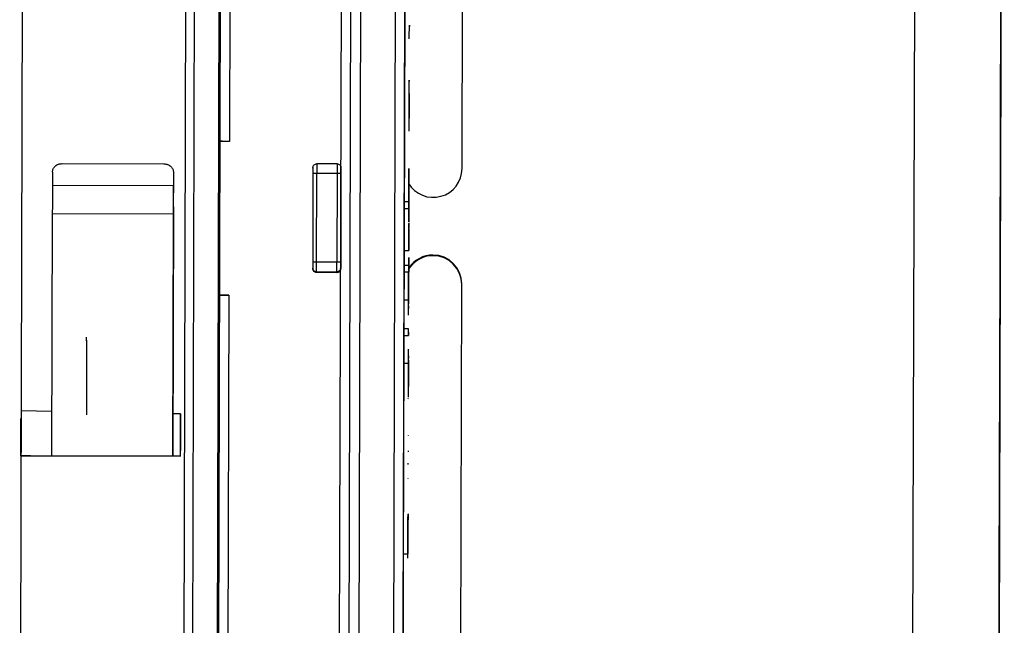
# Model space of a CAD drawing. Header units: millimetres. Extents: x -487 to 230, y -420 to 263.
# Tile 14 of 16: x -5 to 46, y -131 to -99. Entities that reach past the tile are written whole.
import ezdxf

# ---------------------------------------------------------------- set-up
doc = ezdxf.new("R2010")
doc.units = ezdxf.units.MM
doc.header["$PDSIZE"] = -1

msp = doc.modelspace()

# ---------------------------------------------------------------- linework, layer by layer
at = {"color": 7, "linetype": 'Continuous', "lineweight": 25}
for p, q in [((41.385, -33.537), (40.933, -198.491)), ((45.885, -33.654), (45.433, -198.609)), ((45.827, -55.056), (45.442, -195.498)), ((-5.117, -70.798), (-5.319, -144.484)), ((17.684, -106.845), (17.78, -71.854)), ((11.255, -155.591), (11.481, -72.934)), ((11.751, -155.604), (11.977, -72.947)), ((5.105, -73.58), (4.91, -144.569)), ((5.175, -73.587), (4.948, -156.385)), ((11.751, -155.622), (11.973, -74.295)), ((12.469, -74.308), (12.251, -153.725)), ((14.261, -80.503), (14.083, -145.191)), ((14.579, -145.204), (14.756, -80.516)), ((45.671, -111.763), (45.745, -84.77)), ((45.745, -84.84), (45.671, -111.833)), ((45.67, -112.043), (45.744, -85.05)), ((45.744, -85.12), (45.67, -112.113)), ((5.63, -88.374), (5.584, -105.429)), ((3.2, -144.509), (3.348, -90.606)), ((3.773, -90.613), (3.625, -144.516)), ((5.067, -113.046), (5.108, -98.145)), ((14.707, -98.63), (14.627, -127.622)), ((14.943, -100.03), (14.945, -99.376)), ((14.945, -99.376), (14.945, -99.445)), ((14.943, -100.099), (14.943, -100.03)), ((45.626, -128.118), (45.7, -101.126)), ((45.7, -101.196), (45.626, -128.188)), ((45.699, -101.476), (45.625, -128.468)), ((45.626, -128.398), (45.7, -101.406)), ((14.935, -102.896), (14.937, -102.242)), ((14.937, -102.242), (14.937, -102.311)), ((14.935, -102.922), (14.935, -102.896)), ((14.931, -104.204), (14.935, -102.922)), ((14.935, -102.935), (14.931, -104.218)), ((14.935, -102.965), (14.935, -102.935)), ((14.93, -104.833), (14.932, -104.179)), ((14.932, -104.179), (14.931, -104.204)), ((14.93, -104.902), (14.93, -104.833)), ((5.089, -105.153), (5.088, -105.358)), ((5.088, -105.358), (5.088, -105.416)), ((5.584, -105.429), (5.088, -105.428)), ((-3.115, -106.582), (2.185, -106.596)), ((9.934, -106.829), (9.934, -106.79)), ((11.189, -106.594), (10.135, -106.591)), ((11.389, -106.794), (11.389, -106.833)), ((14.924, -106.832), (14.923, -107.286)), ((14.923, -107.31), (14.924, -106.873)), ((-3.616, -107.028), (-3.618, -107.727)), ((2.683, -107.4), (2.681, -108.099)), ((2.683, -107.046), (2.682, -107.744)), ((2.683, -107.046), (2.683, -107.4)), ((9.934, -107.083), (9.921, -111.708)), ((10.121, -111.704), (10.134, -107.079)), ((10.134, -107.079), (11.188, -107.082)), ((11.188, -107.082), (11.175, -111.707)), ((11.388, -107.087), (11.375, -111.712)), ((2.682, -107.744), (-3.618, -107.727)), ((14.921, -108.016), (14.92, -108.464)), ((2.679, -108.837), (2.643, -121.807)), ((14.919, -108.569), (14.669, -108.568)), ((14.669, -108.912), (14.919, -108.913)), ((-3.622, -109.204), (-3.657, -121.789)), ((2.678, -109.221), (-3.622, -109.204)), ((2.643, -121.807), (2.678, -109.221)), ((14.916, -109.678), (14.916, -109.692)), ((14.916, -109.724), (14.916, -109.949)), ((14.916, -109.994), (14.916, -109.989)), ((14.915, -110.29), (14.915, -110.287)), ((14.915, -110.376), (14.915, -110.37)), ((14.663, -111.1), (14.913, -111.101)), ((14.912, -111.469), (14.91, -111.924)), ((14.91, -111.947), (14.911, -111.51)), ((16.172, -111.374), (16.172, -111.339)), ((9.92, -112.015), (9.92, -112.053)), ((11.175, -111.707), (10.121, -111.704)), ((11.374, -112.058), (11.374, -112.019)), ((14.91, -111.877), (14.66, -111.876)), ((10.119, -112.215), (11.174, -112.218)), ((10.119, -112.254), (10.119, -112.215)), ((11.174, -112.257), (10.119, -112.254)), ((11.174, -112.218), (11.174, -112.257)), ((14.659, -112.221), (14.909, -112.221)), ((5.067, -113.097), (5.067, -113.046)), ((14.906, -113.668), (14.908, -112.937)), ((14.908, -112.654), (14.907, -113.053)), ((17.6, -137.726), (17.668, -112.843)), ((17.668, -112.878), (17.668, -112.843)), ((5.049, -119.761), (5.066, -113.426)), ((5.066, -113.356), (5.066, -113.551)), ((5.066, -113.414), (5.066, -113.356)), ((5.066, -113.426), (5.562, -113.427)), ((5.562, -113.427), (5.455, -152.419)), ((14.656, -113.668), (14.906, -113.668)), ((14.903, -114.473), (14.906, -113.668)), ((14.906, -113.507), (14.905, -113.686)), ((14.907, -113.284), (14.906, -113.393)), ((14.905, -114.008), (14.904, -114.128)), ((14.905, -113.686), (14.905, -113.881)), ((14.901, -115.181), (14.651, -115.18)), ((14.65, -115.525), (14.9, -115.525)), ((14.896, -116.972), (14.898, -116.241)), ((14.898, -116.588), (14.897, -116.697)), ((14.646, -116.972), (14.896, -116.972)), ((14.894, -117.777), (14.896, -116.972)), ((14.897, -116.811), (14.896, -116.99)), ((14.896, -116.99), (14.896, -117.185)), ((14.896, -117.312), (14.895, -117.432)), ((45.581, -144.754), (45.655, -117.761)), ((14.893, -118.133), (14.893, -118.173)), ((45.58, -145.033), (45.654, -118.041)), ((45.654, -118.111), (45.58, -145.103)), ((45.655, -117.831), (45.581, -144.824)), ((14.891, -118.828), (14.892, -118.78)), ((14.891, -118.828), (14.892, -118.787)), ((-5.251, -119.45), (-5.257, -121.765)), ((-3.651, -119.479), (-5.251, -119.45)), ((3.049, -119.6), (2.649, -119.592)), ((3.043, -121.81), (3.049, -119.6)), ((3.049, -119.6), (3.044, -121.503)), ((-5.257, -121.778), (-5.252, -119.849)), ((-5.252, -119.849), (-5.252, -119.848)), ((5.042, -122.272), (5.048, -120.068)), ((5.047, -120.338), (5.047, -120.272)), ((14.886, -120.715), (14.886, -120.729)), ((-5.257, -121.765), (-4.757, -121.766)), ((-5.257, -121.778), (-4.757, -121.78)), ((3.043, -121.809), (-5.257, -121.784)), ((-5.257, -121.787), (3.043, -121.81)), ((-4.757, -121.766), (-4.757, -121.78)), ((14.884, -121.519), (14.884, -121.574)), ((5.043, -121.939), (5.042, -122.35)), ((14.882, -122.228), (14.882, -122.173)), ((5.038, -123.807), (5.04, -122.818)), ((5.041, -122.723), (5.039, -123.316)), ((5.04, -122.782), (5.041, -122.532)), ((5.04, -122.818), (5.04, -122.782)), ((5.041, -122.532), (5.041, -122.579)), ((4.99, -141.116), (5.04, -122.915)), ((5.038, -123.614), (5.04, -123.052)), ((14.88, -122.976), (14.88, -122.962)), ((5.038, -123.842), (5.037, -123.878)), ((5.038, -123.559), (5.038, -123.552)), ((5.034, -124.987), (5.036, -124.403)), ((5.036, -124.407), (5.035, -124.928)), ((5.037, -124.128), (5.037, -124.082)), ((5.035, -124.676), (5.035, -124.715)), ((5.035, -124.787), (5.035, -124.812)), ((14.875, -124.9), (14.874, -125.345)), ((5.032, -125.719), (5.034, -125.156)), ((5.034, -125.197), (5.032, -125.782)), ((5.034, -125.309), (5.032, -125.77)), ((5.033, -125.551), (5.034, -125.303)), ((5.034, -125.045), (5.034, -124.987)), ((5.031, -126.3), (5.032, -125.838)), ((5.032, -125.846), (5.031, -126.099)), ((5.032, -125.897), (5.031, -126.305)), ((5.032, -125.689), (5.033, -125.51)), ((5.032, -125.712), (5.033, -125.551)), ((5.033, -125.578), (5.032, -125.719)), ((5.032, -125.777), (5.032, -125.719)), ((5.032, -126.031), (5.032, -125.889)), ((5.033, -125.508), (5.033, -125.47)), ((5.033, -125.501), (5.033, -125.578)), ((5.03, -126.662), (5.031, -126.077)), ((5.031, -126.082), (5.03, -126.703)), ((5.031, -126.108), (5.032, -126.031)), ((5.031, -126.351), (5.031, -126.389)), ((5.029, -126.872), (5.026, -127.879)), ((5.028, -127.228), (5.03, -126.719)), ((5.03, -126.73), (5.028, -127.196)), ((5.028, -127.34), (5.029, -126.831)), ((5.029, -126.872), (5.028, -127.457)), ((5.029, -126.801), (5.03, -126.597)), ((5.029, -126.821), (5.03, -126.6)), ((5.029, -126.898), (5.03, -126.707)), ((5.03, -126.743), (5.029, -127.038)), ((5.03, -126.779), (5.029, -126.969)), ((5.029, -127.031), (5.03, -126.782)), ((5.029, -126.814), (5.029, -126.919)), ((5.029, -126.962), (5.029, -126.89)), ((5.029, -127), (5.029, -126.911)), ((5.03, -126.606), (5.03, -126.685)), ((14.619, -126.878), (14.869, -126.879)), ((14.869, -127.115), (14.87, -126.631)), ((5.028, -127.359), (5.026, -127.917)), ((5.029, -127.129), (5.027, -127.556)), ((5.027, -127.857), (5.028, -127.337)), ((5.027, -127.55), (5.028, -127.424)), ((5.028, -127.183), (5.029, -127.091)), ((5.028, -127.369), (5.029, -127.091)), ((5.029, -127.096), (5.028, -127.323)), ((5.028, -127.348), (5.029, -127.122)), ((5.029, -127.127), (5.028, -127.235)), ((5.028, -127.279), (5.029, -127.133)), ((5.028, -127.424), (5.028, -127.162)), ((5.028, -127.19), (5.028, -127.303)), ((5.028, -127.323), (5.028, -127.369)), ((5.028, -127.326), (5.028, -127.435)), ((5.028, -127.452), (5.028, -127.34)), ((5.025, -128.414), (5.026, -127.931)), ((5.026, -128.027), (5.026, -127.994)), ((5.027, -127.677), (5.027, -127.698)), ((5.027, -127.731), (5.027, -127.777)), ((5.023, -129.189), (5.025, -128.461)), ((5.025, -128.241), (5.024, -128.887)), ((5.025, -128.438), (5.024, -128.613)), ((5.025, -128.587), (5.025, -128.239)), ((5.025, -128.468), (5.025, -128.464)), ((14.626, -128.117), (14.592, -140.583)), ((5.023, -129.075), (5.024, -128.696)), ((5.024, -128.685), (5.024, -128.876)), ((14.624, -128.645), (14.624, -128.786)), ((5.021, -129.727), (5.023, -129.262)), ((5.023, -129.302), (5.021, -129.808)), ((5.021, -129.808), (5.022, -129.342)), ((5.023, -129.063), (5.022, -129.629)), ((5.022, -129.451), (5.022, -129.458)), ((5.02, -130.096), (5.021, -129.727)), ((5.021, -129.846), (5.02, -130.295)), ((5.021, -129.977), (5.02, -130.267)), ((5.02, -130.377), (5.021, -129.989)), ((5.021, -129.989), (5.022, -129.627)), ((5.022, -129.667), (5.021, -129.977)), ((5.02, -130.158), (5.019, -130.702)), ((5.019, -130.592), (5.02, -130.158))]:
    msp.add_line(p, q, dxfattribs=at)
at = {"color": 7, "linetype": 'Continuous'}
for q in [(-1.84, -115.605), (-1.851, -119.652)]:
    msp.add_line((-1.84, -115.785), q, dxfattribs=at)
at = {"color": 7, "linetype": 'Continuous', "lineweight": 25, "flags": 128}
for points in [[(45.7, -101.126), (45.702, -100.554), (45.703, -100.075), (45.704, -99.762), (45.704, -99.661), (45.704, -99.789), (45.703, -100.125), (45.702, -100.619), (45.7, -101.196)], [(45.7, -101.406), (45.701, -100.834), (45.702, -100.355), (45.703, -100.042), (45.704, -99.941), (45.703, -100.068), (45.702, -100.405), (45.701, -100.899), (45.699, -101.476)], [(45.67, -112.113), (45.669, -112.684), (45.667, -113.163), (45.666, -113.476), (45.666, -113.577), (45.667, -113.45), (45.667, -113.113), (45.669, -112.619), (45.67, -112.043)], [(45.671, -111.833), (45.669, -112.404), (45.668, -112.883), (45.667, -113.196), (45.667, -113.297), (45.667, -113.17), (45.668, -112.833), (45.67, -112.339), (45.671, -111.763)], [(45.654, -118.041), (45.656, -117.47), (45.657, -116.991), (45.658, -116.677), (45.658, -116.576), (45.658, -116.704), (45.657, -117.04), (45.655, -117.534), (45.654, -118.111)], [(45.655, -117.761), (45.656, -117.19), (45.658, -116.711), (45.658, -116.397), (45.659, -116.296), (45.658, -116.424), (45.657, -116.76), (45.656, -117.254), (45.655, -117.831)], [(45.625, -128.468), (45.624, -129.039), (45.623, -129.518), (45.622, -129.832), (45.621, -129.933), (45.622, -129.805), (45.623, -129.469), (45.624, -128.975), (45.626, -128.398)], [(45.626, -128.188), (45.625, -128.759), (45.623, -129.238), (45.622, -129.552), (45.622, -129.653), (45.622, -129.525), (45.623, -129.189), (45.625, -128.695), (45.626, -128.118)]]:
    msp.add_lwpolyline(points, dxfattribs=at)
at = {"color": 7, "linetype": 'Continuous', "lineweight": 25}
for centre, start, end in [((16.184, -106.84), 211.0356, 359.8295), ((16.168, -112.874), 89.8396, 148.6462), ((16.168, -112.839), 89.8403, 145.7749), ((16.168, -112.839), 359.8508, 89.8508), ((16.168, -112.874), 359.8508, 89.8508)]:
    msp.add_arc(centre, 1.5, start, end, dxfattribs=at)
for points in [[(5.584, -105.429), (5.519, -105.429), (5.388, -105.428), (5.225, -105.425), (5.11, -105.421), (5.095, -105.418), (5.088, -105.416)], [(-3.616, -107.028), (-3.609, -106.97), (-3.593, -106.852), (-3.477, -106.704), (-3.312, -106.601), (-3.181, -106.588), (-3.115, -106.582)], [(2.185, -106.596), (2.25, -106.603), (2.381, -106.617), (2.546, -106.721), (2.661, -106.869), (2.676, -106.987), (2.683, -107.046)], [(9.934, -106.79), (9.937, -106.764), (9.944, -106.712), (9.99, -106.646), (10.056, -106.6), (10.109, -106.594), (10.135, -106.591)], [(10.135, -106.591), (10.135, -106.597), (10.135, -106.609), (10.135, -106.72), (10.134, -106.883), (10.134, -107.014), (10.134, -107.079)], [(11.189, -106.594), (11.189, -106.6), (11.189, -106.612), (11.189, -106.723), (11.188, -106.886), (11.188, -107.017), (11.188, -107.082)], [(11.189, -106.594), (11.215, -106.597), (11.268, -106.603), (11.334, -106.649), (11.38, -106.716), (11.386, -106.768), (11.389, -106.794)], [(14.921, -108.016), (14.921, -107.903), (14.922, -107.677), (14.923, -107.356), (14.924, -107.063), (14.924, -106.909), (14.924, -106.832)], [(9.934, -107.083), (9.937, -107.083), (9.943, -107.081), (9.989, -107.08), (10.055, -107.079), (10.107, -107.079), (10.134, -107.079)], [(11.188, -107.082), (11.214, -107.082), (11.267, -107.082), (11.333, -107.084), (11.379, -107.085), (11.385, -107.086), (11.388, -107.087)], [(-3.618, -107.727), (-3.619, -107.845), (-3.619, -108.083), (-3.62, -108.469), (-3.621, -108.854), (-3.622, -109.087), (-3.622, -109.204)], [(2.678, -109.221), (2.678, -109.104), (2.678, -108.871), (2.68, -108.486), (2.681, -108.1), (2.681, -107.863), (2.682, -107.744)], [(2.679, -108.837), (2.679, -108.779), (2.679, -108.662), (2.68, -108.47), (2.68, -108.277), (2.68, -108.158), (2.681, -108.099)], [(14.919, -108.745), (14.919, -108.767), (14.919, -108.812), (14.919, -108.869), (14.919, -108.906), (14.919, -108.917), (14.919, -108.902), (14.919, -108.863), (14.919, -108.805), (14.919, -108.759), (14.919, -108.737)], [(14.915, -110.287), (14.915, -110.234), (14.915, -110.129), (14.916, -109.978), (14.916, -109.839), (14.916, -109.762), (14.916, -109.724)], [(10.119, -112.215), (10.093, -112.212), (10.041, -112.206), (9.975, -112.16), (9.929, -112.093), (9.923, -112.041), (9.92, -112.015)], [(10.119, -112.254), (10.093, -112.251), (10.041, -112.245), (9.975, -112.198), (9.929, -112.132), (9.923, -112.08), (9.92, -112.053)], [(10.121, -111.704), (10.095, -111.704), (10.042, -111.704), (9.976, -111.705), (9.93, -111.706), (9.924, -111.707), (9.921, -111.708)], [(10.119, -112.215), (10.119, -112.206), (10.12, -112.188), (10.12, -112.069), (10.12, -111.901), (10.121, -111.77), (10.121, -111.704)], [(11.174, -112.218), (11.174, -112.209), (11.174, -112.191), (11.174, -112.072), (11.175, -111.904), (11.175, -111.772), (11.175, -111.707)], [(11.374, -112.019), (11.371, -112.045), (11.365, -112.097), (11.319, -112.163), (11.252, -112.209), (11.2, -112.215), (11.174, -112.218)], [(11.374, -112.058), (11.371, -112.084), (11.365, -112.136), (11.319, -112.202), (11.252, -112.248), (11.2, -112.254), (11.174, -112.257)], [(11.375, -111.712), (11.372, -111.711), (11.366, -111.71), (11.32, -111.708), (11.254, -111.707), (11.201, -111.707), (11.175, -111.707)], [(14.91, -112.053), (14.91, -112.076), (14.91, -112.121), (14.91, -112.177), (14.91, -112.214), (14.909, -112.226), (14.91, -112.211), (14.91, -112.171), (14.91, -112.113), (14.91, -112.068), (14.91, -112.045)], [(5.562, -113.427), (5.497, -113.427), (5.366, -113.426), (5.203, -113.423), (5.088, -113.419), (5.074, -113.416), (5.066, -113.414)], [(14.901, -115.357), (14.901, -115.38), (14.901, -115.425), (14.901, -115.481), (14.9, -115.518), (14.9, -115.53), (14.9, -115.515), (14.901, -115.475), (14.901, -115.417), (14.901, -115.372), (14.901, -115.349)], [(5.047, -120.272), (5.047, -120.263), (5.047, -120.245), (5.048, -120.126), (5.048, -119.958), (5.049, -119.826), (5.049, -119.761)], [(5.049, -119.849), (5.048, -119.915), (5.048, -120.045), (5.048, -120.208), (5.047, -120.32), (5.047, -120.332), (5.047, -120.338)], [(5.042, -122.35), (5.042, -122.368), (5.042, -122.404), (5.041, -122.643), (5.04, -122.979), (5.039, -123.241), (5.039, -123.373)], [(5.04, -122.915), (5.04, -122.785), (5.041, -122.524), (5.042, -122.198), (5.043, -121.975), (5.043, -121.951), (5.043, -121.939)], [(14.627, -127.622), (14.627, -127.753), (14.626, -128.016), (14.625, -128.352), (14.625, -128.591), (14.625, -128.627), (14.624, -128.645)], [(14.624, -128.786), (14.624, -128.774), (14.624, -128.751), (14.625, -128.527), (14.626, -128.202), (14.626, -127.941), (14.627, -127.81)]]:
    msp.add_open_spline(points, degree=3, dxfattribs=at)
for points, knots in [([(9.934, -106.79), (9.934, -106.793), (9.934, -106.8), (9.934, -106.858), (9.934, -106.918), (9.934, -106.987), (9.934, -107.046), (9.934, -107.083)], [0, 0, 0, 0, 0.249018, 0.499645, 0.628514, 0.760387, 1, 1, 1, 1]), ([(11.389, -106.794), (11.389, -106.797), (11.389, -106.804), (11.388, -106.861), (11.388, -106.922), (11.388, -106.991), (11.388, -107.049), (11.388, -107.087)], [0, 0, 0, 0, 0.248289, 0.499589, 0.627029, 0.760356, 1, 1, 1, 1]), ([(14.917, -109.62), (14.917, -109.579), (14.917, -109.498), (14.918, -109.217), (14.919, -108.849), (14.92, -108.45), (14.921, -108.071), (14.922, -107.678), (14.923, -107.245), (14.924, -106.996), (14.924, -106.873)], [0, 0, 0, 0, 0.130288, 0.257311, 0.385364, 0.517648, 0.615462, 0.710519, 0.855839, 1, 1, 1, 1]), ([(14.923, -107.31), (14.923, -107.361), (14.923, -107.462), (14.922, -107.651), (14.921, -107.857), (14.921, -108.127), (14.92, -108.443), (14.919, -108.758), (14.919, -108.87), (14.919, -108.927)], [0, 0, 0, 0, 0.108787, 0.217259, 0.328397, 0.439712, 0.633264, 0.816646, 1, 1, 1, 1]), ([(14.92, -108.552), (14.92, -108.503), (14.92, -108.351), (14.921, -108.082), (14.922, -107.815), (14.922, -107.614), (14.923, -107.432), (14.923, -107.335), (14.923, -107.286)], [0, 0, 0, 0, 0.127285, 0.395445, 0.549604, 0.701981, 0.85079, 1, 1, 1, 1]), ([(14.919, -108.865), (14.919, -108.881), (14.918, -109.035), (14.918, -109.273), (14.917, -109.525), (14.917, -109.646), (14.917, -109.632), (14.917, -109.627)], [0, 0, 0, 0, 0.03179, 0.309177, 0.587143, 0.876017, 1, 1, 1, 1]), ([(14.919, -108.737), (14.919, -108.714), (14.919, -108.669), (14.919, -108.613), (14.919, -108.575), (14.919, -108.571), (14.919, -108.569)], [0, 0, 0, 0, 0.253728, 0.507456, 0.761184, 1, 1, 1, 1]), ([(14.915, -110.29), (14.915, -110.369), (14.914, -110.525), (14.914, -110.74), (14.913, -110.918), (14.913, -111.043), (14.913, -111.107), (14.913, -111.101), (14.913, -111.026), (14.913, -110.888), (14.914, -110.704), (14.914, -110.503), (14.915, -110.309), (14.915, -110.103), (14.916, -109.877), (14.916, -109.752), (14.916, -109.692)], [0, 0, 0, 0, 0.074613, 0.147339, 0.218251, 0.287986, 0.361116, 0.437189, 0.508195, 0.578919, 0.649992, 0.722306, 0.778426, 0.833487, 0.918781, 1, 1, 1, 1]), ([(14.916, -109.994), (14.915, -110.041), (14.915, -110.139), (14.915, -110.321), (14.914, -110.503), (14.914, -110.656), (14.914, -110.756), (14.913, -110.787), (14.914, -110.747), (14.914, -110.64), (14.914, -110.482), (14.915, -110.293), (14.915, -110.133), (14.916, -110.018), (14.916, -109.971), (14.916, -109.949)], [0, 0, 0, 0, 0.076298, 0.158317, 0.243595, 0.324398, 0.40519, 0.491083, 0.577131, 0.658202, 0.739188, 0.824495, 0.913914, 0.957716, 1, 1, 1, 1]), ([(14.904, -114.257), (14.904, -114.216), (14.904, -114.136), (14.905, -113.854), (14.906, -113.486), (14.907, -113.087), (14.908, -112.709), (14.909, -112.315), (14.91, -111.882), (14.911, -111.634), (14.911, -111.51)], [0, 0, 0, 0, 0.130288, 0.257311, 0.385364, 0.517648, 0.615462, 0.710519, 0.855839, 1, 1, 1, 1]), ([(14.91, -111.854), (14.911, -111.805), (14.911, -111.658), (14.911, -111.545), (14.912, -111.469)], [0, 0, 0, 0, 0.333333, 1, 1, 1, 1]), ([(9.921, -111.708), (9.921, -111.747), (9.921, -111.826), (9.92, -111.911), (9.92, -111.963), (9.92, -112.002), (9.92, -112.01), (9.92, -112.015)], [0, 0, 0, 0, 0.2490182, 0.4996445, 0.6285137, 0.7603868, 1, 1, 1, 1]), ([(11.375, -111.712), (11.375, -111.751), (11.375, -111.83), (11.375, -111.915), (11.375, -111.967), (11.374, -112.006), (11.374, -112.014), (11.374, -112.019)], [0, 0, 0, 0, 0.248289, 0.499589, 0.627029, 0.760356, 1, 1, 1, 1]), ([(14.91, -111.947), (14.91, -111.998), (14.91, -112.1), (14.909, -112.289), (14.909, -112.494), (14.908, -112.765), (14.907, -113.08), (14.906, -113.395), (14.906, -113.508), (14.906, -113.564)], [0, 0, 0, 0, 0.108787, 0.217259, 0.328397, 0.439712, 0.633264, 0.816646, 1, 1, 1, 1]), ([(14.908, -112.654), (14.909, -112.54), (14.909, -112.355), (14.91, -112.183), (14.91, -112.117)], [0, 0, 0, 0, 0.615031, 1, 1, 1, 1]), ([(14.91, -112.045), (14.91, -112.023), (14.91, -111.978), (14.91, -111.922), (14.91, -111.884), (14.91, -111.88), (14.91, -111.878)], [0, 0, 0, 0, 0.253728, 0.507456, 0.761184, 1, 1, 1, 1]), ([(14.907, -113.005), (14.908, -112.893), (14.908, -112.711), (14.909, -112.452), (14.909, -112.319), (14.909, -112.253)], [0, 0, 0, 0, 0.444237, 0.724434, 1, 1, 1, 1]), ([(14.901, -115.349), (14.901, -115.327), (14.901, -115.282), (14.901, -115.226), (14.901, -115.188), (14.901, -115.184), (14.901, -115.182)], [0, 0, 0, 0, 0.253701, 0.507402, 0.761104, 1, 1, 1, 1]), ([(14.892, -118.741), (14.892, -118.708), (14.892, -118.642), (14.892, -118.486), (14.893, -118.299), (14.894, -118.007), (14.895, -117.597), (14.896, -117.184), (14.897, -116.888), (14.897, -116.694), (14.898, -116.534), (14.898, -116.359), (14.898, -116.33), (14.898, -116.31)], [0, 0, 0, 0, 0.0703333, 0.1391249, 0.2059292, 0.2749674, 0.4194096, 0.5631347, 0.6322754, 0.6986531, 0.7676908, 0.8376954, 1, 1, 1, 1]), ([(14.897, -116.962), (14.896, -116.97), (14.896, -116.982), (14.896, -117.06), (14.896, -117.134), (14.896, -117.226), (14.895, -117.372), (14.895, -117.583), (14.894, -117.794), (14.894, -117.938), (14.894, -118.026), (14.893, -118.095), (14.893, -118.166), (14.893, -118.17), (14.893, -118.173)], [0, 0, 0, 0, 0.153097, 0.21683, 0.275308, 0.327198, 0.380143, 0.499136, 0.619706, 0.672872, 0.724634, 0.783352, 0.847181, 1, 1, 1, 1]), ([(14.869, -127.115), (14.869, -127.076), (14.869, -126.999), (14.869, -126.824), (14.87, -126.606), (14.871, -126.218), (14.872, -125.77), (14.874, -125.336), (14.874, -125.076), (14.875, -124.89), (14.875, -124.84), (14.875, -124.815)], [0, 0, 0, 0, 0.082143, 0.16458, 0.257537, 0.354168, 0.597154, 0.712896, 0.814669, 0.905913, 1, 1, 1, 1]), ([(14.875, -124.9), (14.875, -124.978), (14.874, -125.148), (14.873, -125.564), (14.872, -125.986), (14.871, -126.338), (14.87, -126.577), (14.87, -126.762), (14.869, -126.87), (14.869, -126.888), (14.869, -126.847), (14.87, -126.745), (14.87, -126.535), (14.871, -126.325), (14.871, -126.181)], [0, 0, 0, 0, 0.097679, 0.210745, 0.351596, 0.425816, 0.49491, 0.564001, 0.63164, 0.704423, 0.765799, 0.820168, 0.876935, 1, 1, 1, 1]), ([(14.875, -124.799), (14.875, -124.797), (14.875, -124.789), (14.875, -124.822), (14.875, -124.911), (14.874, -125.132), (14.873, -125.364), (14.873, -125.53)], [0, 0, 0, 0, 0.04052, 0.216209, 0.382659, 0.557634, 1, 1, 1, 1]), ([(14.871, -126.181), (14.872, -126.042), (14.872, -125.845), (14.873, -125.616), (14.873, -125.513), (14.873, -125.466), (14.873, -125.445), (14.873, -125.449), (14.873, -125.486), (14.873, -125.555), (14.873, -125.658), (14.872, -125.857), (14.871, -126.132), (14.871, -126.444), (14.87, -126.57), (14.87, -126.631)], [0, 0, 0, 0, 0.184347, 0.261386, 0.316532, 0.343937, 0.370331, 0.411692, 0.447938, 0.485001, 0.533122, 0.588732, 0.736737, 0.872426, 1, 1, 1, 1]), ([(14.873, -125.53), (14.873, -125.61), (14.872, -125.732), (14.872, -125.877), (14.872, -126.008), (14.871, -126.117), (14.871, -126.194), (14.871, -126.221), (14.871, -126.235), (14.871, -126.233), (14.871, -126.195), (14.871, -126.132), (14.872, -126.048), (14.872, -125.899), (14.873, -125.706), (14.873, -125.488), (14.873, -125.392), (14.874, -125.345)], [0, 0, 0, 0, 0.131999, 0.200043, 0.235756, 0.346888, 0.374462, 0.402458, 0.431408, 0.479269, 0.517507, 0.557778, 0.604487, 0.656728, 0.786069, 0.895563, 1, 1, 1, 1])]:
    msp.add_open_spline(points, degree=3, knots=knots, dxfattribs=at)
at = {"color": 7, "linetype": 'Continuous'}
msp.add_point((-1.84, -115.785), dxfattribs=at)

doc.saveas('drawing.dxf')
